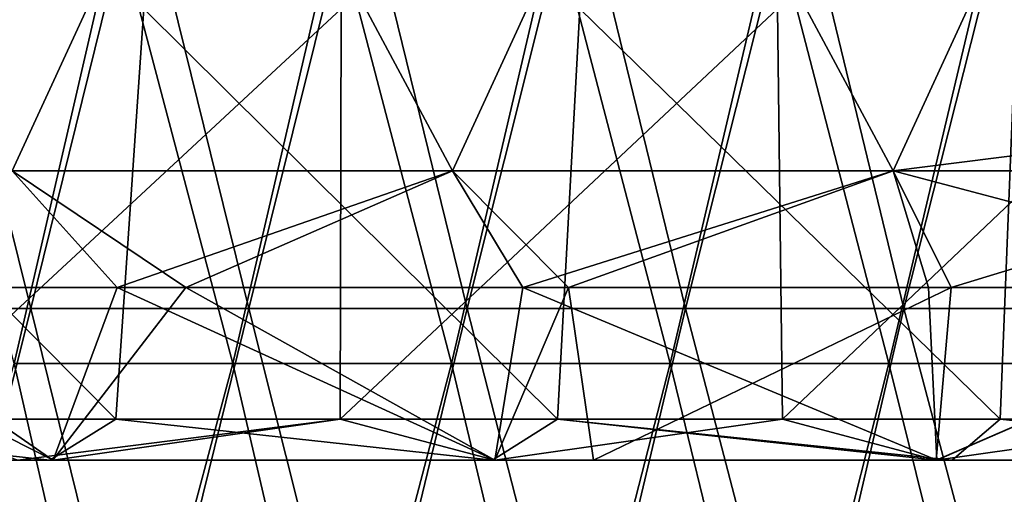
# Model space of a CAD drawing. Header units: inches. Extents: x -3.56 to 3.56, y -0.38 to 0.62.
# Tile 131 of 256: x -0.24 to -0.06, y -0.07 to 0.02. Entities that reach past the tile are written whole.
import ezdxf

# ---------------------------------------------------------------- set-up
doc = ezdxf.new("R2010")
doc.units = ezdxf.units.IN
doc.header["$LTSCALE"] = 65.185185
doc.header["$MEASUREMENT"] = 0
for name, color, linetype in [('2', 7, 'CONTINUOUS'), ('50', 7, 'CONTINUOUS'), ('51', 7, 'CONTINUOUS'), ('54', 7, 'CONTINUOUS'), ('55', 7, 'CONTINUOUS'), ('57', 7, 'CONTINUOUS')]:
    doc.layers.add(name, color=color, linetype=linetype)

msp = doc.modelspace()

# ---------------------------------------------------------------- linework, layer by layer
at = {"layer": '2', "color": 13, "linetype": 'Continuous', "true_color": 0xd67263}
for points in [[(-0.20276, 0.06998, -3.55673), (-0.23965, -0.0101, -3.55443), (-0.28247, 0.06998, -3.55128), (-0.20276, 0.06998, -3.55673)], [(-0.28247, 0.06998, 3.55128), (-0.23965, -0.0101, 3.55443), (-0.20276, 0.06998, 3.55673), (-0.28247, 0.06998, 3.55128)], [(-0.15983, -0.0101, -3.55891), (-0.23965, -0.0101, -3.55443), (-0.20276, 0.06998, -3.55673), (-0.15983, -0.0101, -3.55891)], [(-0.23965, -0.0101, 3.55443), (-0.15983, -0.0101, 3.55891), (-0.20276, 0.06998, 3.55673), (-0.23965, -0.0101, 3.55443)], [(-0.12295, 0.06998, -3.56038), (-0.15983, -0.0101, -3.55891), (-0.20276, 0.06998, -3.55673), (-0.12295, 0.06998, -3.56038)], [(-0.20276, 0.06998, 3.55673), (-0.15983, -0.0101, 3.55891), (-0.12295, 0.06998, 3.56038), (-0.20276, 0.06998, 3.55673)], [(-0.07994, -0.0101, -3.5616), (-0.15983, -0.0101, -3.55891), (-0.12295, 0.06998, -3.56038), (-0.07994, -0.0101, -3.5616)], [(-0.15983, -0.0101, 3.55891), (-0.07994, -0.0101, 3.5616), (-0.12295, 0.06998, 3.56038), (-0.15983, -0.0101, 3.55891)], [(-0.04307, 0.06998, -3.56224), (-0.07994, -0.0101, -3.5616), (-0.12295, 0.06998, -3.56038), (-0.04307, 0.06998, -3.56224)], [(-0.12295, 0.06998, 3.56038), (-0.07994, -0.0101, 3.5616), (-0.04307, 0.06998, 3.56224), (-0.12295, 0.06998, 3.56038)], [(0, 0, -3.5625), (-0.07994, -0.0101, -3.5616), (-0.04307, 0.06998, -3.56224), (0, 0, -3.5625)], [(-0.07994, -0.0101, 3.5616), (0, -0.0101, 3.5625), (-0.04307, 0.06998, 3.56224), (-0.07994, -0.0101, 3.5616)], [(0, -0.0101, -3.5625), (-0.07994, -0.0101, -3.5616), (0, 0, -3.5625), (0, -0.0101, -3.5625)], [(-0.22059, -0.03125, 3.55566), (-0.23965, -0.0101, 3.55443), (-0.29397, -0.03125, 3.55035), (-0.22059, -0.03125, 3.55566)], [(-0.20817, -0.03125, -3.55641), (-0.27744, -0.03125, -3.55168), (-0.23965, -0.0101, -3.55443), (-0.20817, -0.03125, -3.55641)], [(-0.15983, -0.0101, -3.55891), (-0.20817, -0.03125, -3.55641), (-0.23965, -0.0101, -3.55443), (-0.15983, -0.0101, -3.55891)], [(-0.15983, -0.0101, 3.55891), (-0.23965, -0.0101, 3.55443), (-0.22059, -0.03125, 3.55566), (-0.15983, -0.0101, 3.55891)], [(-0.14711, -0.03125, 3.55946), (-0.15983, -0.0101, 3.55891), (-0.22059, -0.03125, 3.55566), (-0.14711, -0.03125, 3.55946)], [(-0.13882, -0.03125, -3.55979), (-0.20817, -0.03125, -3.55641), (-0.15983, -0.0101, -3.55891), (-0.13882, -0.03125, -3.55979)], [(-0.07994, -0.0101, -3.5616), (-0.13882, -0.03125, -3.55979), (-0.15983, -0.0101, -3.55891), (-0.07994, -0.0101, -3.5616)], [(-0.07994, -0.0101, 3.5616), (-0.15983, -0.0101, 3.55891), (-0.14711, -0.03125, 3.55946), (-0.07994, -0.0101, 3.5616)], [(-0.07357, -0.03125, 3.56174), (-0.07994, -0.0101, 3.5616), (-0.14711, -0.03125, 3.55946), (-0.07357, -0.03125, 3.56174)], [(-0.06943, -0.03125, -3.56182), (-0.13882, -0.03125, -3.55979), (-0.07994, -0.0101, -3.5616), (-0.06943, -0.03125, -3.56182)], [(0, -0.0101, -3.5625), (-0.06943, -0.03125, -3.56182), (-0.07994, -0.0101, -3.5616), (0, -0.0101, -3.5625)], [(0, -0.0101, 3.5625), (-0.07994, -0.0101, 3.5616), (0, -0.03125, 3.5625), (0, -0.0101, 3.5625)], [(0, -0.03125, 3.5625), (-0.07994, -0.0101, 3.5616), (-0.07357, -0.03125, 3.56174), (0, -0.03125, 3.5625)], [(0, -0.03125, -3.5625), (-0.06943, -0.03125, -3.56182), (0, -0.0101, -3.5625), (0, -0.03125, -3.5625)]]:
    msp.add_3dface(points, dxfattribs=at)
at = {"layer": '50', "color": 13, "linetype": 'Continuous', "true_color": 0xd67263}
for points in [[(-0.31264, -0.0625, -2.41736), (-0.31228, -0.0625, -2.49262), (-0.23285, -0.0625, -2.42635), (-0.31264, -0.0625, -2.41736)], [(-0.31256, -0.0625, 3.51739), (-0.31228, -0.0625, 3.4355), (-0.2322, -0.0625, 3.44512), (-0.31256, -0.0625, 3.51739)], [(-0.23221, -0.0625, 3.5236), (-0.31256, -0.0625, 3.51739), (-0.2322, -0.0625, 3.44512), (-0.23221, -0.0625, 3.5236)], [(-0.31228, -0.0625, -3.43421), (-0.3125, -0.0625, -3.51737), (-0.2322, -0.0625, -3.44143), (-0.31228, -0.0625, -3.43421)], [(-0.3125, -0.0625, -3.51737), (-0.23229, -0.0625, -3.52359), (-0.2322, -0.0625, -3.44143), (-0.3125, -0.0625, -3.51737)], [(-0.31228, -0.0625, 3.4355), (-0.31228, -0.0625, 3.35691), (-0.2322, -0.0625, 3.36673), (-0.31228, -0.0625, 3.4355)], [(-0.2322, -0.0625, 3.44512), (-0.31228, -0.0625, 3.4355), (-0.2322, -0.0625, 3.36673), (-0.2322, -0.0625, 3.44512)], [(-0.31228, -0.0625, 3.35691), (-0.31228, -0.0625, 3.27832), (-0.2322, -0.0625, 3.28833), (-0.31228, -0.0625, 3.35691)], [(-0.2322, -0.0625, 3.36673), (-0.31228, -0.0625, 3.35691), (-0.2322, -0.0625, 3.28833), (-0.2322, -0.0625, 3.36673)], [(-0.31228, -0.0625, 3.27832), (-0.31228, -0.0625, 3.19972), (-0.2322, -0.0625, 3.20994), (-0.31228, -0.0625, 3.27832)], [(-0.2322, -0.0625, 3.28833), (-0.31228, -0.0625, 3.27832), (-0.2322, -0.0625, 3.20994), (-0.2322, -0.0625, 3.28833)], [(-0.31228, -0.0625, 3.19972), (-0.31228, -0.0625, 3.12113), (-0.2322, -0.0625, 3.13154), (-0.31228, -0.0625, 3.19972)], [(-0.2322, -0.0625, 3.20994), (-0.31228, -0.0625, 3.19972), (-0.2322, -0.0625, 3.13154), (-0.2322, -0.0625, 3.20994)], [(-0.31228, -0.0625, 3.12113), (-0.31228, -0.0625, 3.04253), (-0.2322, -0.0625, 3.05315), (-0.31228, -0.0625, 3.12113)], [(-0.2322, -0.0625, 3.13154), (-0.31228, -0.0625, 3.12113), (-0.2322, -0.0625, 3.05315), (-0.2322, -0.0625, 3.13154)], [(-0.31228, -0.0625, 3.04253), (-0.31228, -0.0625, 2.96394), (-0.2322, -0.0625, 2.97475), (-0.31228, -0.0625, 3.04253)], [(-0.2322, -0.0625, 3.05315), (-0.31228, -0.0625, 3.04253), (-0.2322, -0.0625, 2.97475), (-0.2322, -0.0625, 3.05315)], [(-0.31228, -0.0625, 2.96394), (-0.31228, -0.0625, 2.88535), (-0.2322, -0.0625, 2.89636), (-0.31228, -0.0625, 2.96394)], [(-0.2322, -0.0625, 2.97475), (-0.31228, -0.0625, 2.96394), (-0.2322, -0.0625, 2.89636), (-0.2322, -0.0625, 2.97475)], [(-0.31228, -0.0625, 2.88535), (-0.31228, -0.0625, 2.80675), (-0.2322, -0.0625, 2.81796), (-0.31228, -0.0625, 2.88535)], [(-0.2322, -0.0625, 2.89636), (-0.31228, -0.0625, 2.88535), (-0.2322, -0.0625, 2.81796), (-0.2322, -0.0625, 2.89636)], [(-0.31228, -0.0625, 2.80675), (-0.31228, -0.0625, 2.72816), (-0.2322, -0.0625, 2.73957), (-0.31228, -0.0625, 2.80675)], [(-0.2322, -0.0625, 2.81796), (-0.31228, -0.0625, 2.80675), (-0.2322, -0.0625, 2.73957), (-0.2322, -0.0625, 2.81796)], [(-0.31228, -0.0625, 2.72816), (-0.31228, -0.0625, 2.64956), (-0.2322, -0.0625, 2.66117), (-0.31228, -0.0625, 2.72816)], [(-0.2322, -0.0625, 2.73957), (-0.31228, -0.0625, 2.72816), (-0.2322, -0.0625, 2.66117), (-0.2322, -0.0625, 2.73957)], [(-0.31228, -0.0625, 2.64956), (-0.31228, -0.0625, 2.57097), (-0.2322, -0.0625, 2.58278), (-0.31228, -0.0625, 2.64956)], [(-0.2322, -0.0625, 2.66117), (-0.31228, -0.0625, 2.64956), (-0.2322, -0.0625, 2.58278), (-0.2322, -0.0625, 2.66117)], [(-0.31228, -0.0625, 2.57097), (-0.31228, -0.0625, 2.49238), (-0.2322, -0.0625, 2.50438), (-0.31228, -0.0625, 2.57097)], [(-0.2322, -0.0625, 2.58278), (-0.31228, -0.0625, 2.57097), (-0.2322, -0.0625, 2.50438), (-0.2322, -0.0625, 2.58278)], [(-0.31228, -0.0625, 2.49238), (-0.23864, -0.0625, 2.42576), (-0.23221, -0.0625, 2.42639), (-0.31228, -0.0625, 2.49238)], [(-0.2322, -0.0625, 2.50438), (-0.31228, -0.0625, 2.49238), (-0.23221, -0.0625, 2.42639), (-0.2322, -0.0625, 2.50438)], [(-0.31228, -0.0625, -2.49262), (-0.31228, -0.0625, -2.57109), (-0.2322, -0.0625, -2.49997), (-0.31228, -0.0625, -2.49262)], [(-0.23285, -0.0625, -2.42635), (-0.31228, -0.0625, -2.49262), (-0.2322, -0.0625, -2.49997), (-0.23285, -0.0625, -2.42635)], [(-0.31228, -0.0625, -2.57109), (-0.31228, -0.0625, -2.64955), (-0.2322, -0.0625, -2.57843), (-0.31228, -0.0625, -2.57109)], [(-0.2322, -0.0625, -2.49997), (-0.31228, -0.0625, -2.57109), (-0.2322, -0.0625, -2.57843), (-0.2322, -0.0625, -2.49997)], [(-0.31228, -0.0625, -2.64955), (-0.31228, -0.0625, -2.72802), (-0.2322, -0.0625, -2.65688), (-0.31228, -0.0625, -2.64955)], [(-0.2322, -0.0625, -2.57843), (-0.31228, -0.0625, -2.64955), (-0.2322, -0.0625, -2.65688), (-0.2322, -0.0625, -2.57843)], [(-0.31228, -0.0625, -2.72802), (-0.31228, -0.0625, -2.80648), (-0.2322, -0.0625, -2.73533), (-0.31228, -0.0625, -2.72802)], [(-0.2322, -0.0625, -2.65688), (-0.31228, -0.0625, -2.72802), (-0.2322, -0.0625, -2.73533), (-0.2322, -0.0625, -2.65688)], [(-0.31228, -0.0625, -2.80648), (-0.31228, -0.0625, -2.88495), (-0.2322, -0.0625, -2.81379), (-0.31228, -0.0625, -2.80648)], [(-0.2322, -0.0625, -2.73533), (-0.31228, -0.0625, -2.80648), (-0.2322, -0.0625, -2.81379), (-0.2322, -0.0625, -2.73533)], [(-0.31228, -0.0625, -2.88495), (-0.31228, -0.0625, -2.96341), (-0.2322, -0.0625, -2.89224), (-0.31228, -0.0625, -2.88495)], [(-0.2322, -0.0625, -2.81379), (-0.31228, -0.0625, -2.88495), (-0.2322, -0.0625, -2.89224), (-0.2322, -0.0625, -2.81379)], [(-0.31228, -0.0625, -2.96341), (-0.31228, -0.0625, -3.04188), (-0.2322, -0.0625, -2.9707), (-0.31228, -0.0625, -2.96341)], [(-0.2322, -0.0625, -2.89224), (-0.31228, -0.0625, -2.96341), (-0.2322, -0.0625, -2.9707), (-0.2322, -0.0625, -2.89224)], [(-0.31228, -0.0625, -3.04188), (-0.31228, -0.0625, -3.12035), (-0.2322, -0.0625, -3.04915), (-0.31228, -0.0625, -3.04188)], [(-0.2322, -0.0625, -2.9707), (-0.31228, -0.0625, -3.04188), (-0.2322, -0.0625, -3.04915), (-0.2322, -0.0625, -2.9707)], [(-0.31228, -0.0625, -3.12035), (-0.31228, -0.0625, -3.19881), (-0.2322, -0.0625, -3.12761), (-0.31228, -0.0625, -3.12035)], [(-0.2322, -0.0625, -3.04915), (-0.31228, -0.0625, -3.12035), (-0.2322, -0.0625, -3.12761), (-0.2322, -0.0625, -3.04915)], [(-0.31228, -0.0625, -3.19881), (-0.31228, -0.0625, -3.27728), (-0.2322, -0.0625, -3.20606), (-0.31228, -0.0625, -3.19881)], [(-0.2322, -0.0625, -3.12761), (-0.31228, -0.0625, -3.19881), (-0.2322, -0.0625, -3.20606), (-0.2322, -0.0625, -3.12761)], [(-0.31228, -0.0625, -3.27728), (-0.31228, -0.0625, -3.35574), (-0.2322, -0.0625, -3.28452), (-0.31228, -0.0625, -3.27728)], [(-0.2322, -0.0625, -3.20606), (-0.31228, -0.0625, -3.27728), (-0.2322, -0.0625, -3.28452), (-0.2322, -0.0625, -3.20606)], [(-0.31228, -0.0625, -3.35574), (-0.31228, -0.0625, -3.43421), (-0.2322, -0.0625, -3.36297), (-0.31228, -0.0625, -3.35574)], [(-0.2322, -0.0625, -3.28452), (-0.31228, -0.0625, -3.35574), (-0.2322, -0.0625, -3.36297), (-0.2322, -0.0625, -3.28452)], [(-0.2322, -0.0625, -3.36297), (-0.31228, -0.0625, -3.43421), (-0.2322, -0.0625, -3.44143), (-0.2322, -0.0625, -3.36297)], [(-0.23285, -0.0625, -2.42635), (-0.2322, -0.0625, -2.49997), (-0.15258, -0.0625, -2.4327), (-0.23285, -0.0625, -2.42635)], [(-0.2322, -0.0625, -3.44143), (-0.23229, -0.0625, -3.52359), (-0.15212, -0.0625, -3.44865), (-0.2322, -0.0625, -3.44143)], [(-0.23229, -0.0625, -3.52359), (-0.15213, -0.0625, -3.52797), (-0.15212, -0.0625, -3.44865), (-0.23229, -0.0625, -3.52359)], [(-0.23221, -0.0625, 3.5236), (-0.2322, -0.0625, 3.44512), (-0.15212, -0.0625, 3.44649), (-0.23221, -0.0625, 3.5236)], [(-0.15218, -0.0625, 3.52794), (-0.23221, -0.0625, 3.5236), (-0.15212, -0.0625, 3.44649), (-0.15218, -0.0625, 3.52794)], [(-0.2322, -0.0625, 2.50438), (-0.23221, -0.0625, 2.42639), (-0.15216, -0.0625, 2.43273), (-0.2322, -0.0625, 2.50438)], [(-0.2322, -0.0625, 3.44512), (-0.2322, -0.0625, 3.36673), (-0.15212, -0.0625, 3.3682), (-0.2322, -0.0625, 3.44512)], [(-0.15212, -0.0625, 3.44649), (-0.2322, -0.0625, 3.44512), (-0.15212, -0.0625, 3.3682), (-0.15212, -0.0625, 3.44649)], [(-0.2322, -0.0625, 3.36673), (-0.2322, -0.0625, 3.28833), (-0.15212, -0.0625, 3.28992), (-0.2322, -0.0625, 3.36673)], [(-0.15212, -0.0625, 3.3682), (-0.2322, -0.0625, 3.36673), (-0.15212, -0.0625, 3.28992), (-0.15212, -0.0625, 3.3682)], [(-0.2322, -0.0625, 3.28833), (-0.2322, -0.0625, 3.20994), (-0.15212, -0.0625, 3.21163), (-0.2322, -0.0625, 3.28833)], [(-0.15212, -0.0625, 3.28992), (-0.2322, -0.0625, 3.28833), (-0.15212, -0.0625, 3.21163), (-0.15212, -0.0625, 3.28992)], [(-0.2322, -0.0625, 3.20994), (-0.2322, -0.0625, 3.13154), (-0.15212, -0.0625, 3.13335), (-0.2322, -0.0625, 3.20994)], [(-0.15212, -0.0625, 3.21163), (-0.2322, -0.0625, 3.20994), (-0.15212, -0.0625, 3.13335), (-0.15212, -0.0625, 3.21163)], [(-0.2322, -0.0625, 3.13154), (-0.2322, -0.0625, 3.05315), (-0.15212, -0.0625, 3.05506), (-0.2322, -0.0625, 3.13154)], [(-0.15212, -0.0625, 3.13335), (-0.2322, -0.0625, 3.13154), (-0.15212, -0.0625, 3.05506), (-0.15212, -0.0625, 3.13335)], [(-0.2322, -0.0625, 3.05315), (-0.2322, -0.0625, 2.97475), (-0.15212, -0.0625, 2.97677), (-0.2322, -0.0625, 3.05315)], [(-0.15212, -0.0625, 3.05506), (-0.2322, -0.0625, 3.05315), (-0.15212, -0.0625, 2.97677), (-0.15212, -0.0625, 3.05506)], [(-0.2322, -0.0625, 2.97475), (-0.2322, -0.0625, 2.89636), (-0.15212, -0.0625, 2.89849), (-0.2322, -0.0625, 2.97475)], [(-0.15212, -0.0625, 2.97677), (-0.2322, -0.0625, 2.97475), (-0.15212, -0.0625, 2.89849), (-0.15212, -0.0625, 2.97677)], [(-0.2322, -0.0625, 2.89636), (-0.2322, -0.0625, 2.81796), (-0.15212, -0.0625, 2.8202), (-0.2322, -0.0625, 2.89636)], [(-0.15212, -0.0625, 2.89849), (-0.2322, -0.0625, 2.89636), (-0.15212, -0.0625, 2.8202), (-0.15212, -0.0625, 2.89849)], [(-0.2322, -0.0625, 2.81796), (-0.2322, -0.0625, 2.73957), (-0.15212, -0.0625, 2.74192), (-0.2322, -0.0625, 2.81796)], [(-0.15212, -0.0625, 2.8202), (-0.2322, -0.0625, 2.81796), (-0.15212, -0.0625, 2.74192), (-0.15212, -0.0625, 2.8202)], [(-0.2322, -0.0625, 2.73957), (-0.2322, -0.0625, 2.66117), (-0.15212, -0.0625, 2.66363), (-0.2322, -0.0625, 2.73957)], [(-0.15212, -0.0625, 2.74192), (-0.2322, -0.0625, 2.73957), (-0.15212, -0.0625, 2.66363), (-0.15212, -0.0625, 2.74192)], [(-0.2322, -0.0625, 2.66117), (-0.2322, -0.0625, 2.58278), (-0.15212, -0.0625, 2.58535), (-0.2322, -0.0625, 2.66117)], [(-0.15212, -0.0625, 2.66363), (-0.2322, -0.0625, 2.66117), (-0.15212, -0.0625, 2.58535), (-0.15212, -0.0625, 2.66363)], [(-0.2322, -0.0625, 2.58278), (-0.2322, -0.0625, 2.50438), (-0.15212, -0.0625, 2.50706), (-0.2322, -0.0625, 2.58278)], [(-0.15212, -0.0625, 2.58535), (-0.2322, -0.0625, 2.58278), (-0.15212, -0.0625, 2.50706), (-0.15212, -0.0625, 2.58535)], [(-0.2322, -0.0625, 2.50438), (-0.15216, -0.0625, 2.43273), (-0.15212, -0.0625, 2.50706), (-0.2322, -0.0625, 2.50438)], [(-0.2322, -0.0625, -2.49997), (-0.2322, -0.0625, -2.57843), (-0.15212, -0.0625, -2.50732), (-0.2322, -0.0625, -2.49997)], [(-0.15258, -0.0625, -2.4327), (-0.2322, -0.0625, -2.49997), (-0.15212, -0.0625, -2.50732), (-0.15258, -0.0625, -2.4327)], [(-0.2322, -0.0625, -2.57843), (-0.2322, -0.0625, -2.65688), (-0.15212, -0.0625, -2.58576), (-0.2322, -0.0625, -2.57843)], [(-0.15212, -0.0625, -2.50732), (-0.2322, -0.0625, -2.57843), (-0.15212, -0.0625, -2.58576), (-0.15212, -0.0625, -2.50732)], [(-0.2322, -0.0625, -2.65688), (-0.2322, -0.0625, -2.73533), (-0.15212, -0.0625, -2.66421), (-0.2322, -0.0625, -2.65688)], [(-0.15212, -0.0625, -2.58576), (-0.2322, -0.0625, -2.65688), (-0.15212, -0.0625, -2.66421), (-0.15212, -0.0625, -2.58576)], [(-0.2322, -0.0625, -2.73533), (-0.2322, -0.0625, -2.81379), (-0.15212, -0.0625, -2.74265), (-0.2322, -0.0625, -2.73533)], [(-0.15212, -0.0625, -2.66421), (-0.2322, -0.0625, -2.73533), (-0.15212, -0.0625, -2.74265), (-0.15212, -0.0625, -2.66421)], [(-0.2322, -0.0625, -2.81379), (-0.2322, -0.0625, -2.89224), (-0.15212, -0.0625, -2.8211), (-0.2322, -0.0625, -2.81379)], [(-0.15212, -0.0625, -2.74265), (-0.2322, -0.0625, -2.81379), (-0.15212, -0.0625, -2.8211), (-0.15212, -0.0625, -2.74265)], [(-0.2322, -0.0625, -2.89224), (-0.2322, -0.0625, -2.9707), (-0.15212, -0.0625, -2.89954), (-0.2322, -0.0625, -2.89224)], [(-0.15212, -0.0625, -2.8211), (-0.2322, -0.0625, -2.89224), (-0.15212, -0.0625, -2.89954), (-0.15212, -0.0625, -2.8211)], [(-0.2322, -0.0625, -2.9707), (-0.2322, -0.0625, -3.04915), (-0.15212, -0.0625, -2.97798), (-0.2322, -0.0625, -2.9707)], [(-0.15212, -0.0625, -2.89954), (-0.2322, -0.0625, -2.9707), (-0.15212, -0.0625, -2.97798), (-0.15212, -0.0625, -2.89954)], [(-0.2322, -0.0625, -3.04915), (-0.2322, -0.0625, -3.12761), (-0.15212, -0.0625, -3.05643), (-0.2322, -0.0625, -3.04915)], [(-0.15212, -0.0625, -2.97798), (-0.2322, -0.0625, -3.04915), (-0.15212, -0.0625, -3.05643), (-0.15212, -0.0625, -2.97798)], [(-0.2322, -0.0625, -3.12761), (-0.2322, -0.0625, -3.20606), (-0.15212, -0.0625, -3.13487), (-0.2322, -0.0625, -3.12761)], [(-0.15212, -0.0625, -3.05643), (-0.2322, -0.0625, -3.12761), (-0.15212, -0.0625, -3.13487), (-0.15212, -0.0625, -3.05643)], [(-0.2322, -0.0625, -3.20606), (-0.2322, -0.0625, -3.28452), (-0.15212, -0.0625, -3.21331), (-0.2322, -0.0625, -3.20606)], [(-0.15212, -0.0625, -3.13487), (-0.2322, -0.0625, -3.20606), (-0.15212, -0.0625, -3.21331), (-0.15212, -0.0625, -3.13487)], [(-0.2322, -0.0625, -3.28452), (-0.2322, -0.0625, -3.36297), (-0.15212, -0.0625, -3.29176), (-0.2322, -0.0625, -3.28452)], [(-0.15212, -0.0625, -3.21331), (-0.2322, -0.0625, -3.28452), (-0.15212, -0.0625, -3.29176), (-0.15212, -0.0625, -3.21331)], [(-0.2322, -0.0625, -3.36297), (-0.2322, -0.0625, -3.44143), (-0.15212, -0.0625, -3.3702), (-0.2322, -0.0625, -3.36297)], [(-0.15212, -0.0625, -3.29176), (-0.2322, -0.0625, -3.36297), (-0.15212, -0.0625, -3.3702), (-0.15212, -0.0625, -3.29176)], [(-0.15212, -0.0625, -3.3702), (-0.2322, -0.0625, -3.44143), (-0.15212, -0.0625, -3.44865), (-0.15212, -0.0625, -3.3702)], [(-0.15258, -0.0625, -2.4327), (-0.15212, -0.0625, -2.50732), (-0.07206, -0.0625, -2.43641), (-0.15258, -0.0625, -2.4327)], [(-0.15218, -0.0625, 3.52794), (-0.15212, -0.0625, 3.44649), (-0.07204, -0.0625, 3.4477), (-0.15218, -0.0625, 3.52794)], [(-0.07202, -0.0625, 3.53049), (-0.15218, -0.0625, 3.52794), (-0.07204, -0.0625, 3.4477), (-0.07202, -0.0625, 3.53049)], [(-0.15212, -0.0625, 2.50706), (-0.15216, -0.0625, 2.43273), (-0.07216, -0.0625, 2.43643), (-0.15212, -0.0625, 2.50706)], [(-0.15212, -0.0625, -3.44865), (-0.15213, -0.0625, -3.52797), (-0.07204, -0.0625, -3.44987), (-0.15212, -0.0625, -3.44865)], [(-0.15213, -0.0625, -3.52797), (-0.13429, -0.0625, -3.5287), (-0.07216, -0.0625, -3.5305), (-0.15213, -0.0625, -3.52797)], [(-0.07204, -0.0625, -3.44987), (-0.15213, -0.0625, -3.52797), (-0.07216, -0.0625, -3.5305), (-0.07204, -0.0625, -3.44987)], [(-0.15212, -0.0625, 3.44649), (-0.15212, -0.0625, 3.3682), (-0.07204, -0.0625, 3.36954), (-0.15212, -0.0625, 3.44649)], [(-0.07204, -0.0625, 3.4477), (-0.15212, -0.0625, 3.44649), (-0.07204, -0.0625, 3.36954), (-0.07204, -0.0625, 3.4477)], [(-0.15212, -0.0625, 3.3682), (-0.15212, -0.0625, 3.28992), (-0.07204, -0.0625, 3.29138), (-0.15212, -0.0625, 3.3682)], [(-0.07204, -0.0625, 3.36954), (-0.15212, -0.0625, 3.3682), (-0.07204, -0.0625, 3.29138), (-0.07204, -0.0625, 3.36954)], [(-0.15212, -0.0625, 3.28992), (-0.15212, -0.0625, 3.21163), (-0.07204, -0.0625, 3.21321), (-0.15212, -0.0625, 3.28992)], [(-0.07204, -0.0625, 3.29138), (-0.15212, -0.0625, 3.28992), (-0.07204, -0.0625, 3.21321), (-0.07204, -0.0625, 3.29138)], [(-0.15212, -0.0625, 3.21163), (-0.15212, -0.0625, 3.13335), (-0.07204, -0.0625, 3.13505), (-0.15212, -0.0625, 3.21163)], [(-0.07204, -0.0625, 3.21321), (-0.15212, -0.0625, 3.21163), (-0.07204, -0.0625, 3.13505), (-0.07204, -0.0625, 3.21321)], [(-0.15212, -0.0625, 3.13335), (-0.15212, -0.0625, 3.05506), (-0.07204, -0.0625, 3.05688), (-0.15212, -0.0625, 3.13335)], [(-0.07204, -0.0625, 3.13505), (-0.15212, -0.0625, 3.13335), (-0.07204, -0.0625, 3.05688), (-0.07204, -0.0625, 3.13505)], [(-0.15212, -0.0625, 3.05506), (-0.15212, -0.0625, 2.97677), (-0.07204, -0.0625, 2.97872), (-0.15212, -0.0625, 3.05506)], [(-0.07204, -0.0625, 3.05688), (-0.15212, -0.0625, 3.05506), (-0.07204, -0.0625, 2.97872), (-0.07204, -0.0625, 3.05688)], [(-0.15212, -0.0625, 2.97677), (-0.15212, -0.0625, 2.89849), (-0.07204, -0.0625, 2.90055), (-0.15212, -0.0625, 2.97677)], [(-0.07204, -0.0625, 2.97872), (-0.15212, -0.0625, 2.97677), (-0.07204, -0.0625, 2.90055), (-0.07204, -0.0625, 2.97872)], [(-0.15212, -0.0625, 2.89849), (-0.15212, -0.0625, 2.8202), (-0.07204, -0.0625, 2.82239), (-0.15212, -0.0625, 2.89849)], [(-0.07204, -0.0625, 2.90055), (-0.15212, -0.0625, 2.89849), (-0.07204, -0.0625, 2.82239), (-0.07204, -0.0625, 2.90055)], [(-0.15212, -0.0625, 2.8202), (-0.15212, -0.0625, 2.74192), (-0.07204, -0.0625, 2.74422), (-0.15212, -0.0625, 2.8202)], [(-0.07204, -0.0625, 2.82239), (-0.15212, -0.0625, 2.8202), (-0.07204, -0.0625, 2.74422), (-0.07204, -0.0625, 2.82239)], [(-0.15212, -0.0625, 2.74192), (-0.15212, -0.0625, 2.66363), (-0.07204, -0.0625, 2.66606), (-0.15212, -0.0625, 2.74192)], [(-0.07204, -0.0625, 2.74422), (-0.15212, -0.0625, 2.74192), (-0.07204, -0.0625, 2.66606), (-0.07204, -0.0625, 2.74422)], [(-0.15212, -0.0625, 2.66363), (-0.15212, -0.0625, 2.58535), (-0.07204, -0.0625, 2.5879), (-0.15212, -0.0625, 2.66363)], [(-0.07204, -0.0625, 2.66606), (-0.15212, -0.0625, 2.66363), (-0.07204, -0.0625, 2.5879), (-0.07204, -0.0625, 2.66606)], [(-0.15212, -0.0625, 2.58535), (-0.15212, -0.0625, 2.50706), (-0.07204, -0.0625, 2.50973), (-0.15212, -0.0625, 2.58535)], [(-0.07204, -0.0625, 2.5879), (-0.15212, -0.0625, 2.58535), (-0.07204, -0.0625, 2.50973), (-0.07204, -0.0625, 2.5879)], [(-0.15212, -0.0625, 2.50706), (-0.07216, -0.0625, 2.43643), (-0.07204, -0.0625, 2.50973), (-0.15212, -0.0625, 2.50706)], [(-0.15212, -0.0625, -2.50732), (-0.15212, -0.0625, -2.58576), (-0.07204, -0.0625, -2.51421), (-0.15212, -0.0625, -2.50732)], [(-0.07206, -0.0625, -2.43641), (-0.15212, -0.0625, -2.50732), (-0.07204, -0.0625, -2.51421), (-0.07206, -0.0625, -2.43641)], [(-0.15212, -0.0625, -2.58576), (-0.15212, -0.0625, -2.66421), (-0.07204, -0.0625, -2.59218), (-0.15212, -0.0625, -2.58576)], [(-0.07204, -0.0625, -2.51421), (-0.15212, -0.0625, -2.58576), (-0.07204, -0.0625, -2.59218), (-0.07204, -0.0625, -2.51421)], [(-0.15212, -0.0625, -2.66421), (-0.15212, -0.0625, -2.74265), (-0.07204, -0.0625, -2.67015), (-0.15212, -0.0625, -2.66421)], [(-0.07204, -0.0625, -2.59218), (-0.15212, -0.0625, -2.66421), (-0.07204, -0.0625, -2.67015), (-0.07204, -0.0625, -2.59218)], [(-0.15212, -0.0625, -2.74265), (-0.15212, -0.0625, -2.8211), (-0.07204, -0.0625, -2.74812), (-0.15212, -0.0625, -2.74265)], [(-0.07204, -0.0625, -2.67015), (-0.15212, -0.0625, -2.74265), (-0.07204, -0.0625, -2.74812), (-0.07204, -0.0625, -2.67015)], [(-0.15212, -0.0625, -2.8211), (-0.15212, -0.0625, -2.89954), (-0.07204, -0.0625, -2.8261), (-0.15212, -0.0625, -2.8211)], [(-0.07204, -0.0625, -2.74812), (-0.15212, -0.0625, -2.8211), (-0.07204, -0.0625, -2.8261), (-0.07204, -0.0625, -2.74812)], [(-0.15212, -0.0625, -2.89954), (-0.15212, -0.0625, -2.97798), (-0.07204, -0.0625, -2.90407), (-0.15212, -0.0625, -2.89954)], [(-0.07204, -0.0625, -2.8261), (-0.15212, -0.0625, -2.89954), (-0.07204, -0.0625, -2.90407), (-0.07204, -0.0625, -2.8261)], [(-0.15212, -0.0625, -2.97798), (-0.15212, -0.0625, -3.05643), (-0.07204, -0.0625, -2.98204), (-0.15212, -0.0625, -2.97798)], [(-0.07204, -0.0625, -2.90407), (-0.15212, -0.0625, -2.97798), (-0.07204, -0.0625, -2.98204), (-0.07204, -0.0625, -2.90407)], [(-0.15212, -0.0625, -3.05643), (-0.15212, -0.0625, -3.13487), (-0.07204, -0.0625, -3.06001), (-0.15212, -0.0625, -3.05643)], [(-0.07204, -0.0625, -2.98204), (-0.15212, -0.0625, -3.05643), (-0.07204, -0.0625, -3.06001), (-0.07204, -0.0625, -2.98204)], [(-0.15212, -0.0625, -3.13487), (-0.15212, -0.0625, -3.21331), (-0.07204, -0.0625, -3.13798), (-0.15212, -0.0625, -3.13487)], [(-0.07204, -0.0625, -3.06001), (-0.15212, -0.0625, -3.13487), (-0.07204, -0.0625, -3.13798), (-0.07204, -0.0625, -3.06001)], [(-0.15212, -0.0625, -3.21331), (-0.15212, -0.0625, -3.29176), (-0.07204, -0.0625, -3.21596), (-0.15212, -0.0625, -3.21331)], [(-0.07204, -0.0625, -3.13798), (-0.15212, -0.0625, -3.21331), (-0.07204, -0.0625, -3.21596), (-0.07204, -0.0625, -3.13798)], [(-0.15212, -0.0625, -3.29176), (-0.15212, -0.0625, -3.3702), (-0.07204, -0.0625, -3.29393), (-0.15212, -0.0625, -3.29176)], [(-0.07204, -0.0625, -3.21596), (-0.15212, -0.0625, -3.29176), (-0.07204, -0.0625, -3.29393), (-0.07204, -0.0625, -3.21596)], [(-0.15212, -0.0625, -3.3702), (-0.15212, -0.0625, -3.44865), (-0.07204, -0.0625, -3.3719), (-0.15212, -0.0625, -3.3702)], [(-0.07204, -0.0625, -3.29393), (-0.15212, -0.0625, -3.3702), (-0.07204, -0.0625, -3.3719), (-0.07204, -0.0625, -3.29393)], [(-0.07204, -0.0625, -3.3719), (-0.15212, -0.0625, -3.44865), (-0.07204, -0.0625, -3.44987), (-0.07204, -0.0625, -3.3719)], [(-0.07204, -0.0625, 2.50973), (-0.07216, -0.0625, 2.43643), (0.0079, -0.0625, 2.43748), (-0.07204, -0.0625, 2.50973)], [(-0.07204, -0.0625, -3.44987), (-0.07216, -0.0625, -3.5305), (0.00795, -0.0625, -3.53122), (-0.07204, -0.0625, -3.44987)], [(-0.07206, -0.0625, -2.43641), (-0.07204, -0.0625, -2.51421), (-0.06926, -0.0625, -2.43649), (-0.07206, -0.0625, -2.43641)], [(-0.07202, -0.0625, 3.53049), (-0.07204, -0.0625, 3.4477), (0.00804, -0.0625, 3.44892), (-0.07202, -0.0625, 3.53049)], [(-0.07204, -0.0625, 3.4477), (-0.07204, -0.0625, 3.36954), (0.00804, -0.0625, 3.37088), (-0.07204, -0.0625, 3.4477)], [(0.00804, -0.0625, 3.44892), (-0.07204, -0.0625, 3.4477), (0.00804, -0.0625, 3.37088), (0.00804, -0.0625, 3.44892)], [(-0.07204, -0.0625, 3.36954), (-0.07204, -0.0625, 3.29138), (0.00804, -0.0625, 3.29284), (-0.07204, -0.0625, 3.36954)], [(0.00804, -0.0625, 3.37088), (-0.07204, -0.0625, 3.36954), (0.00804, -0.0625, 3.29284), (0.00804, -0.0625, 3.37088)], [(-0.07204, -0.0625, 3.29138), (-0.07204, -0.0625, 3.21321), (0.00804, -0.0625, 3.21479), (-0.07204, -0.0625, 3.29138)], [(0.00804, -0.0625, 3.29284), (-0.07204, -0.0625, 3.29138), (0.00804, -0.0625, 3.21479), (0.00804, -0.0625, 3.29284)], [(-0.07204, -0.0625, 3.21321), (-0.07204, -0.0625, 3.13505), (0.00804, -0.0625, 3.13675), (-0.07204, -0.0625, 3.21321)], [(0.00804, -0.0625, 3.21479), (-0.07204, -0.0625, 3.21321), (0.00804, -0.0625, 3.13675), (0.00804, -0.0625, 3.21479)], [(-0.07204, -0.0625, 3.13505), (-0.07204, -0.0625, 3.05688), (0.00804, -0.0625, 3.0587), (-0.07204, -0.0625, 3.13505)], [(0.00804, -0.0625, 3.13675), (-0.07204, -0.0625, 3.13505), (0.00804, -0.0625, 3.0587), (0.00804, -0.0625, 3.13675)], [(-0.07204, -0.0625, 3.05688), (-0.07204, -0.0625, 2.97872), (0.00804, -0.0625, 2.98066), (-0.07204, -0.0625, 3.05688)], [(0.00804, -0.0625, 3.0587), (-0.07204, -0.0625, 3.05688), (0.00804, -0.0625, 2.98066), (0.00804, -0.0625, 3.0587)], [(-0.07204, -0.0625, 2.97872), (-0.07204, -0.0625, 2.90055), (0.00804, -0.0625, 2.90262), (-0.07204, -0.0625, 2.97872)], [(0.00804, -0.0625, 2.98066), (-0.07204, -0.0625, 2.97872), (0.00804, -0.0625, 2.90262), (0.00804, -0.0625, 2.98066)], [(-0.07204, -0.0625, 2.90055), (-0.07204, -0.0625, 2.82239), (0.00804, -0.0625, 2.82457), (-0.07204, -0.0625, 2.90055)], [(0.00804, -0.0625, 2.90262), (-0.07204, -0.0625, 2.90055), (0.00804, -0.0625, 2.82457), (0.00804, -0.0625, 2.90262)], [(-0.07204, -0.0625, 2.82239), (-0.07204, -0.0625, 2.74422), (0.00804, -0.0625, 2.74653), (-0.07204, -0.0625, 2.82239)], [(0.00804, -0.0625, 2.82457), (-0.07204, -0.0625, 2.82239), (0.00804, -0.0625, 2.74653), (0.00804, -0.0625, 2.82457)], [(-0.07204, -0.0625, 2.74422), (-0.07204, -0.0625, 2.66606), (0.00804, -0.0625, 2.66849), (-0.07204, -0.0625, 2.74422)], [(0.00804, -0.0625, 2.74653), (-0.07204, -0.0625, 2.74422), (0.00804, -0.0625, 2.66849), (0.00804, -0.0625, 2.74653)], [(-0.07204, -0.0625, 2.66606), (-0.07204, -0.0625, 2.5879), (0.00804, -0.0625, 2.59044), (-0.07204, -0.0625, 2.66606)], [(0.00804, -0.0625, 2.66849), (-0.07204, -0.0625, 2.66606), (0.00804, -0.0625, 2.59044), (0.00804, -0.0625, 2.66849)], [(-0.07204, -0.0625, 2.5879), (-0.07204, -0.0625, 2.50973), (0.00804, -0.0625, 2.5124), (-0.07204, -0.0625, 2.5879)], [(0.00804, -0.0625, 2.59044), (-0.07204, -0.0625, 2.5879), (0.00804, -0.0625, 2.5124), (0.00804, -0.0625, 2.59044)], [(-0.07204, -0.0625, 2.50973), (0.0079, -0.0625, 2.43748), (0.00804, -0.0625, 2.5124), (-0.07204, -0.0625, 2.50973)], [(-0.07204, -0.0625, -2.51421), (-0.07204, -0.0625, -2.59218), (0.00804, -0.0625, -2.58993), (-0.07204, -0.0625, -2.51421)], [(-0.06926, -0.0625, -2.43649), (-0.07204, -0.0625, -2.51421), (0.00804, -0.0625, -2.51187), (-0.06926, -0.0625, -2.43649)], [(0.00804, -0.0625, -2.51187), (-0.07204, -0.0625, -2.51421), (0.00804, -0.0625, -2.58993), (0.00804, -0.0625, -2.51187)], [(-0.07204, -0.0625, -2.59218), (-0.07204, -0.0625, -2.67015), (0.00804, -0.0625, -2.668), (-0.07204, -0.0625, -2.59218)], [(0.00804, -0.0625, -2.58993), (-0.07204, -0.0625, -2.59218), (0.00804, -0.0625, -2.668), (0.00804, -0.0625, -2.58993)], [(-0.07204, -0.0625, -2.67015), (-0.07204, -0.0625, -2.74812), (0.00804, -0.0625, -2.74607), (-0.07204, -0.0625, -2.67015)], [(0.00804, -0.0625, -2.668), (-0.07204, -0.0625, -2.67015), (0.00804, -0.0625, -2.74607), (0.00804, -0.0625, -2.668)], [(-0.07204, -0.0625, -2.74812), (-0.07204, -0.0625, -2.8261), (0.00804, -0.0625, -2.82414), (-0.07204, -0.0625, -2.74812)], [(0.00804, -0.0625, -2.74607), (-0.07204, -0.0625, -2.74812), (0.00804, -0.0625, -2.82414), (0.00804, -0.0625, -2.74607)], [(-0.07204, -0.0625, -2.8261), (-0.07204, -0.0625, -2.90407), (0.00804, -0.0625, -2.9022), (-0.07204, -0.0625, -2.8261)], [(0.00804, -0.0625, -2.82414), (-0.07204, -0.0625, -2.8261), (0.00804, -0.0625, -2.9022), (0.00804, -0.0625, -2.82414)], [(-0.07204, -0.0625, -2.90407), (-0.07204, -0.0625, -2.98204), (0.00804, -0.0625, -2.98027), (-0.07204, -0.0625, -2.90407)], [(0.00804, -0.0625, -2.9022), (-0.07204, -0.0625, -2.90407), (0.00804, -0.0625, -2.98027), (0.00804, -0.0625, -2.9022)], [(-0.07204, -0.0625, -2.98204), (-0.07204, -0.0625, -3.06001), (0.00804, -0.0625, -3.05834), (-0.07204, -0.0625, -2.98204)], [(0.00804, -0.0625, -2.98027), (-0.07204, -0.0625, -2.98204), (0.00804, -0.0625, -3.05834), (0.00804, -0.0625, -2.98027)], [(-0.07204, -0.0625, -3.06001), (-0.07204, -0.0625, -3.13798), (0.00804, -0.0625, -3.13641), (-0.07204, -0.0625, -3.06001)], [(0.00804, -0.0625, -3.05834), (-0.07204, -0.0625, -3.06001), (0.00804, -0.0625, -3.13641), (0.00804, -0.0625, -3.05834)], [(-0.07204, -0.0625, -3.13798), (-0.07204, -0.0625, -3.21596), (0.00804, -0.0625, -3.21447), (-0.07204, -0.0625, -3.13798)], [(0.00804, -0.0625, -3.13641), (-0.07204, -0.0625, -3.13798), (0.00804, -0.0625, -3.21447), (0.00804, -0.0625, -3.13641)], [(-0.07204, -0.0625, -3.21596), (-0.07204, -0.0625, -3.29393), (0.00804, -0.0625, -3.29254), (-0.07204, -0.0625, -3.21596)], [(0.00804, -0.0625, -3.21447), (-0.07204, -0.0625, -3.21596), (0.00804, -0.0625, -3.29254), (0.00804, -0.0625, -3.21447)], [(-0.07204, -0.0625, -3.29393), (-0.07204, -0.0625, -3.3719), (0.00804, -0.0625, -3.37061), (-0.07204, -0.0625, -3.29393)], [(0.00804, -0.0625, -3.29254), (-0.07204, -0.0625, -3.29393), (0.00804, -0.0625, -3.37061), (0.00804, -0.0625, -3.29254)], [(-0.07204, -0.0625, -3.3719), (-0.07204, -0.0625, -3.44987), (0.00804, -0.0625, -3.44868), (-0.07204, -0.0625, -3.3719)], [(0.00804, -0.0625, -3.37061), (-0.07204, -0.0625, -3.3719), (0.00804, -0.0625, -3.44868), (0.00804, -0.0625, -3.37061)], [(-0.07204, -0.0625, -3.44987), (0.00795, -0.0625, -3.53122), (0.00804, -0.0625, -3.44868), (-0.07204, -0.0625, -3.44987)], [(0.00815, -0.0625, 3.53122), (-0.07202, -0.0625, 3.53049), (0.00804, -0.0625, 3.44892), (0.00815, -0.0625, 3.53122)], [(0.0082, -0.0625, -2.43748), (-0.06926, -0.0625, -2.43649), (0.00804, -0.0625, -2.51187), (0.0082, -0.0625, -2.43748)]]:
    msp.add_3dface(points, dxfattribs=at)
at = {"layer": '51', "color": 13, "linetype": 'Continuous', "true_color": 0xd67263}
for points in [[(-0.29397, -0.03125, 3.55035), (-0.31256, -0.0625, 3.51739), (-0.23221, -0.0625, 3.5236), (-0.29397, -0.03125, 3.55035)], [(-0.3125, -0.0625, -3.51737), (-0.27744, -0.03125, -3.55168), (-0.23229, -0.0625, -3.52359), (-0.3125, -0.0625, -3.51737)], [(-0.22059, -0.03125, 3.55566), (-0.29397, -0.03125, 3.55035), (-0.23221, -0.0625, 3.5236), (-0.22059, -0.03125, 3.55566)], [(-0.27744, -0.03125, -3.55168), (-0.20817, -0.03125, -3.55641), (-0.23229, -0.0625, -3.52359), (-0.27744, -0.03125, -3.55168)], [(-0.23229, -0.0625, -3.52359), (-0.20817, -0.03125, -3.55641), (-0.15213, -0.0625, -3.52797), (-0.23229, -0.0625, -3.52359)], [(-0.22059, -0.03125, 3.55566), (-0.23221, -0.0625, 3.5236), (-0.15218, -0.0625, 3.52794), (-0.22059, -0.03125, 3.55566)], [(-0.14711, -0.03125, 3.55946), (-0.22059, -0.03125, 3.55566), (-0.15218, -0.0625, 3.52794), (-0.14711, -0.03125, 3.55946)], [(-0.20817, -0.03125, -3.55641), (-0.13882, -0.03125, -3.55979), (-0.15213, -0.0625, -3.52797), (-0.20817, -0.03125, -3.55641)], [(-0.14711, -0.03125, 3.55946), (-0.15218, -0.0625, 3.52794), (-0.07202, -0.0625, 3.53049), (-0.14711, -0.03125, 3.55946)], [(-0.15213, -0.0625, -3.52797), (-0.13882, -0.03125, -3.55979), (-0.13429, -0.0625, -3.5287), (-0.15213, -0.0625, -3.52797)], [(-0.07357, -0.03125, 3.56174), (-0.14711, -0.03125, 3.55946), (-0.07202, -0.0625, 3.53049), (-0.07357, -0.03125, 3.56174)], [(-0.13882, -0.03125, -3.55979), (-0.06943, -0.03125, -3.56182), (-0.13429, -0.0625, -3.5287), (-0.13882, -0.03125, -3.55979)], [(-0.13429, -0.0625, -3.5287), (-0.06943, -0.03125, -3.56182), (-0.07216, -0.0625, -3.5305), (-0.13429, -0.0625, -3.5287)], [(0, -0.03125, 3.5625), (-0.07357, -0.03125, 3.56174), (-0.07202, -0.0625, 3.53049), (0, -0.03125, 3.5625)], [(-0.06943, -0.03125, -3.56182), (0, -0.03125, -3.5625), (-0.07216, -0.0625, -3.5305), (-0.06943, -0.03125, -3.56182)], [(-0.07216, -0.0625, -3.5305), (0, -0.03125, -3.5625), (0.00795, -0.0625, -3.53122), (-0.07216, -0.0625, -3.5305)], [(0, -0.03125, 3.5625), (-0.07202, -0.0625, 3.53049), (0.00815, -0.0625, 3.53122), (0, -0.03125, 3.5625)]]:
    msp.add_3dface(points, dxfattribs=at)
at = {"layer": '54', "color": 13, "linetype": 'Continuous', "true_color": 0xd67263}
for points in [[(-0.22088, -0.0551, -2.42449), (-0.29461, 0.01924, -2.38664), (-0.30072, -0.0551, -2.41589), (-0.22088, -0.0551, -2.42449)], [(-0.21581, 0.01924, -2.39505), (-0.29461, 0.01924, -2.38664), (-0.22088, -0.0551, -2.42449), (-0.21581, 0.01924, -2.39505)], [(-0.25894, 0.01924, 2.39077), (-0.18002, 0.01924, 2.398), (-0.26017, -0.0551, 2.42059), (-0.25894, 0.01924, 2.39077)], [(-0.26017, -0.0551, 2.42059), (-0.18002, 0.01924, 2.398), (-0.18019, -0.0551, 2.42786), (-0.26017, -0.0551, 2.42059)], [(-0.1408, -0.0551, -2.43046), (-0.21581, 0.01924, -2.39505), (-0.22088, -0.0551, -2.42449), (-0.1408, -0.0551, -2.43046)], [(-0.13677, 0.01924, -2.40086), (-0.21581, 0.01924, -2.39505), (-0.1408, -0.0551, -2.43046), (-0.13677, 0.01924, -2.40086)], [(-0.18002, 0.01924, 2.398), (-0.1009, 0.01924, 2.40263), (-0.18019, -0.0551, 2.42786), (-0.18002, 0.01924, 2.398)], [(-0.18019, -0.0551, 2.42786), (-0.1009, 0.01924, 2.40263), (-0.10002, -0.0551, 2.43248), (-0.18019, -0.0551, 2.42786)], [(-0.06056, -0.0551, -2.43378), (-0.13677, 0.01924, -2.40086), (-0.1408, -0.0551, -2.43046), (-0.06056, -0.0551, -2.43378)], [(-0.05758, 0.01924, -2.40406), (-0.13677, 0.01924, -2.40086), (-0.06056, -0.0551, -2.43378), (-0.05758, 0.01924, -2.40406)], [(-0.1009, 0.01924, 2.40263), (-0.02167, 0.01924, 2.40465), (-0.10002, -0.0551, 2.43248), (-0.1009, 0.01924, 2.40263)], [(-0.10002, -0.0551, 2.43248), (-0.02167, 0.01924, 2.40465), (-0.01974, -0.0551, 2.43445), (-0.10002, -0.0551, 2.43248)], [(0.01974, -0.0551, -2.43445), (-0.05758, 0.01924, -2.40406), (-0.06056, -0.0551, -2.43378), (0.01974, -0.0551, -2.43445)], [(-0.31264, -0.0625, -2.41736), (-0.23285, -0.0625, -2.42635), (-0.30072, -0.0551, -2.41589), (-0.31264, -0.0625, -2.41736)], [(-0.23285, -0.0625, -2.42635), (-0.22088, -0.0551, -2.42449), (-0.30072, -0.0551, -2.41589), (-0.23285, -0.0625, -2.42635)], [(-0.23864, -0.0625, 2.42576), (-0.26017, -0.0551, 2.42059), (-0.18019, -0.0551, 2.42786), (-0.23864, -0.0625, 2.42576)], [(-0.23221, -0.0625, 2.42639), (-0.23864, -0.0625, 2.42576), (-0.18019, -0.0551, 2.42786), (-0.23221, -0.0625, 2.42639)], [(-0.23285, -0.0625, -2.42635), (-0.15258, -0.0625, -2.4327), (-0.22088, -0.0551, -2.42449), (-0.23285, -0.0625, -2.42635)], [(-0.15216, -0.0625, 2.43273), (-0.23221, -0.0625, 2.42639), (-0.18019, -0.0551, 2.42786), (-0.15216, -0.0625, 2.43273)], [(-0.15258, -0.0625, -2.4327), (-0.1408, -0.0551, -2.43046), (-0.22088, -0.0551, -2.42449), (-0.15258, -0.0625, -2.4327)], [(-0.15216, -0.0625, 2.43273), (-0.18019, -0.0551, 2.42786), (-0.10002, -0.0551, 2.43248), (-0.15216, -0.0625, 2.43273)], [(-0.15258, -0.0625, -2.4327), (-0.07206, -0.0625, -2.43641), (-0.1408, -0.0551, -2.43046), (-0.15258, -0.0625, -2.4327)], [(-0.07216, -0.0625, 2.43643), (-0.15216, -0.0625, 2.43273), (-0.10002, -0.0551, 2.43248), (-0.07216, -0.0625, 2.43643)], [(-0.07206, -0.0625, -2.43641), (-0.06926, -0.0625, -2.43649), (-0.1408, -0.0551, -2.43046), (-0.07206, -0.0625, -2.43641)], [(-0.06926, -0.0625, -2.43649), (-0.06056, -0.0551, -2.43378), (-0.1408, -0.0551, -2.43046), (-0.06926, -0.0625, -2.43649)], [(-0.07216, -0.0625, 2.43643), (-0.10002, -0.0551, 2.43248), (-0.01974, -0.0551, 2.43445), (-0.07216, -0.0625, 2.43643)], [(0.0079, -0.0625, 2.43748), (-0.07216, -0.0625, 2.43643), (-0.01974, -0.0551, 2.43445), (0.0079, -0.0625, 2.43748)], [(-0.06926, -0.0625, -2.43649), (0.0082, -0.0625, -2.43748), (-0.06056, -0.0551, -2.43378), (-0.06926, -0.0625, -2.43649)], [(0.0082, -0.0625, -2.43748), (0.01974, -0.0551, -2.43445), (-0.06056, -0.0551, -2.43378), (0.0082, -0.0625, -2.43748)]]:
    msp.add_3dface(points, dxfattribs=at)
at = {"layer": '55', "color": 13, "linetype": 'Continuous', "true_color": 0xd67263}
for points in [[(-0.27586, -0.03508, 0.0222), (-0.23629, -0.03508, 0.09073), (-0.2562, 0.045, 0.05626), (-0.27586, -0.03508, 0.0222)], [(-0.23629, -0.03508, 0.09073), (-0.21651, 0.045, 0.125), (-0.2562, 0.045, 0.05626), (-0.23629, -0.03508, 0.09073)], [(-0.23629, -0.03508, 0.09073), (-0.19672, -0.03508, 0.15927), (-0.21651, 0.045, 0.125), (-0.23629, -0.03508, 0.09073)], [(-0.19672, -0.03508, 0.15927), (-0.17682, 0.045, 0.19374), (-0.21651, 0.045, 0.125), (-0.19672, -0.03508, 0.15927)], [(-0.19672, -0.03508, 0.15927), (-0.15716, -0.03508, 0.2278), (-0.17682, 0.045, 0.19374), (-0.19672, -0.03508, 0.15927)], [(-0.15716, -0.03508, 0.2278), (-0.13713, 0.045, 0.26249), (-0.17682, 0.045, 0.19374), (-0.15716, -0.03508, 0.2278)], [(-0.15716, -0.03508, 0.2278), (-0.11759, -0.03508, 0.29633), (-0.13713, 0.045, 0.26249), (-0.15716, -0.03508, 0.2278)], [(-0.11759, -0.03508, 0.29633), (-0.09744, 0.045, 0.33123), (-0.13713, 0.045, 0.26249), (-0.11759, -0.03508, 0.29633)], [(-0.11759, -0.03508, 0.29633), (-0.07802, -0.03508, 0.36486), (-0.09744, 0.045, 0.33123), (-0.11759, -0.03508, 0.29633)], [(-0.07802, -0.03508, 0.36486), (-0.05775, 0.045, 0.39997), (-0.09744, 0.045, 0.33123), (-0.07802, -0.03508, 0.36486)], [(-0.07802, -0.03508, 0.36486), (-0.03845, -0.03508, 0.4334), (-0.05775, 0.045, 0.39997), (-0.07802, -0.03508, 0.36486)], [(-0.27586, -0.03508, 0.0222), (-0.25645, -0.11516, 0.05581), (-0.23629, -0.03508, 0.09073), (-0.27586, -0.03508, 0.0222)], [(-0.25645, -0.11516, 0.05581), (-0.21651, -0.11516, 0.125), (-0.23629, -0.03508, 0.09073), (-0.25645, -0.11516, 0.05581)], [(-0.23629, -0.03508, 0.09073), (-0.21651, -0.11516, 0.125), (-0.19672, -0.03508, 0.15927), (-0.23629, -0.03508, 0.09073)], [(-0.21651, -0.11516, 0.125), (-0.17656, -0.11516, 0.19419), (-0.19672, -0.03508, 0.15927), (-0.21651, -0.11516, 0.125)], [(-0.19672, -0.03508, 0.15927), (-0.17656, -0.11516, 0.19419), (-0.15716, -0.03508, 0.2278), (-0.19672, -0.03508, 0.15927)], [(-0.17656, -0.11516, 0.19419), (-0.13662, -0.11516, 0.26337), (-0.15716, -0.03508, 0.2278), (-0.17656, -0.11516, 0.19419)], [(-0.15716, -0.03508, 0.2278), (-0.13662, -0.11516, 0.26337), (-0.11759, -0.03508, 0.29633), (-0.15716, -0.03508, 0.2278)], [(-0.13662, -0.11516, 0.26337), (-0.09667, -0.11516, 0.33256), (-0.11759, -0.03508, 0.29633), (-0.13662, -0.11516, 0.26337)], [(-0.11759, -0.03508, 0.29633), (-0.09667, -0.11516, 0.33256), (-0.07802, -0.03508, 0.36486), (-0.11759, -0.03508, 0.29633)], [(-0.09667, -0.11516, 0.33256), (-0.05673, -0.11516, 0.40174), (-0.07802, -0.03508, 0.36486), (-0.09667, -0.11516, 0.33256)], [(-0.07802, -0.03508, 0.36486), (-0.05673, -0.11516, 0.40174), (-0.03845, -0.03508, 0.4334), (-0.07802, -0.03508, 0.36486)]]:
    msp.add_3dface(points, dxfattribs=at)
at = {"layer": '57', "color": 13, "linetype": 'Continuous', "true_color": 0xd67263}
for points in [[(-0.23927, -0.045, -0.91443), (-0.26056, 0.03508, -0.95131), (-0.22081, 0.03508, -0.88245), (-0.23927, -0.045, -0.91443)], [(-0.19964, -0.045, -0.84578), (-0.23927, -0.045, -0.91443), (-0.22081, 0.03508, -0.88245), (-0.19964, -0.045, -0.84578)], [(-0.19964, -0.045, -0.84578), (-0.22081, 0.03508, -0.88245), (-0.18105, 0.03508, -0.81359), (-0.19964, -0.045, -0.84578)], [(-0.16, -0.045, -0.77714), (-0.19964, -0.045, -0.84578), (-0.18105, 0.03508, -0.81359), (-0.16, -0.045, -0.77714)], [(-0.16, -0.045, -0.77714), (-0.18105, 0.03508, -0.81359), (-0.14129, 0.03508, -0.74473), (-0.16, -0.045, -0.77714)], [(-0.12037, -0.045, -0.70849), (-0.16, -0.045, -0.77714), (-0.14129, 0.03508, -0.74473), (-0.12037, -0.045, -0.70849)], [(-0.12037, -0.045, -0.70849), (-0.14129, 0.03508, -0.74473), (-0.10154, 0.03508, -0.67587), (-0.12037, -0.045, -0.70849)], [(-0.08074, -0.045, -0.63984), (-0.12037, -0.045, -0.70849), (-0.10154, 0.03508, -0.67587), (-0.08074, -0.045, -0.63984)], [(-0.08074, -0.045, -0.63984), (-0.10154, 0.03508, -0.67587), (-0.06178, 0.03508, -0.60701), (-0.08074, -0.045, -0.63984)], [(-0.04111, -0.045, -0.5712), (-0.08074, -0.045, -0.63984), (-0.06178, 0.03508, -0.60701), (-0.04111, -0.045, -0.5712)], [(-0.04111, -0.045, -0.5712), (-0.06178, 0.03508, -0.60701), (-0.02203, 0.03508, -0.53815), (-0.04111, -0.045, -0.5712)], [(-0.22101, -0.125, -0.8828), (-0.26105, -0.125, -0.95215), (-0.23927, -0.045, -0.91443), (-0.22101, -0.125, -0.8828)], [(-0.19964, -0.045, -0.84578), (-0.22101, -0.125, -0.8828), (-0.23927, -0.045, -0.91443), (-0.19964, -0.045, -0.84578)], [(-0.18097, -0.125, -0.81345), (-0.22101, -0.125, -0.8828), (-0.19964, -0.045, -0.84578), (-0.18097, -0.125, -0.81345)], [(-0.16, -0.045, -0.77714), (-0.18097, -0.125, -0.81345), (-0.19964, -0.045, -0.84578), (-0.16, -0.045, -0.77714)], [(-0.14093, -0.125, -0.74409), (-0.18097, -0.125, -0.81345), (-0.16, -0.045, -0.77714), (-0.14093, -0.125, -0.74409)], [(-0.12037, -0.045, -0.70849), (-0.14093, -0.125, -0.74409), (-0.16, -0.045, -0.77714), (-0.12037, -0.045, -0.70849)], [(-0.10089, -0.125, -0.67474), (-0.14093, -0.125, -0.74409), (-0.12037, -0.045, -0.70849), (-0.10089, -0.125, -0.67474)], [(-0.08074, -0.045, -0.63984), (-0.10089, -0.125, -0.67474), (-0.12037, -0.045, -0.70849), (-0.08074, -0.045, -0.63984)], [(-0.06085, -0.125, -0.60539), (-0.10089, -0.125, -0.67474), (-0.08074, -0.045, -0.63984), (-0.06085, -0.125, -0.60539)], [(-0.04111, -0.045, -0.5712), (-0.06085, -0.125, -0.60539), (-0.08074, -0.045, -0.63984), (-0.04111, -0.045, -0.5712)], [(-0.02081, -0.125, -0.53604), (-0.06085, -0.125, -0.60539), (-0.04111, -0.045, -0.5712), (-0.02081, -0.125, -0.53604)]]:
    msp.add_3dface(points, dxfattribs=at)

doc.saveas('drawing.dxf')
